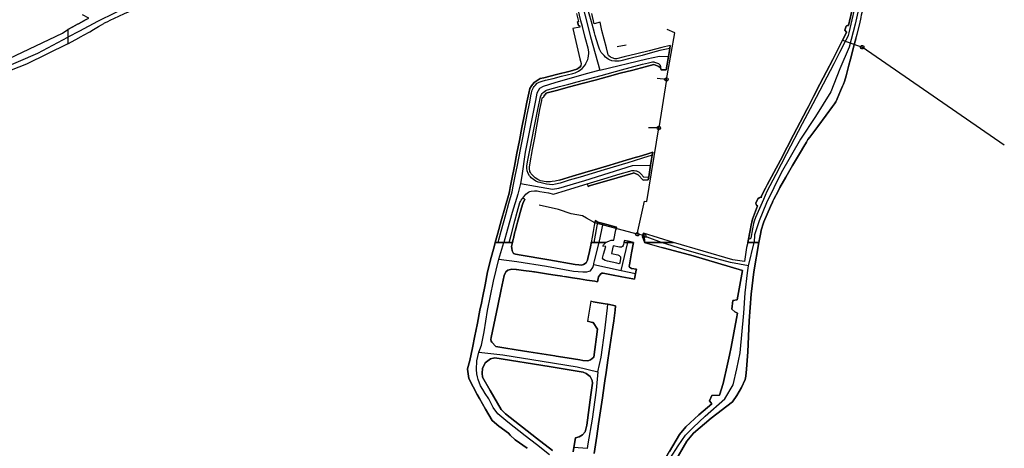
# Model space of a CAD drawing. Extents: x 166506 to 171543, y 332500 to 338212.
# Tile 38 of 139: x 167167 to 167851, y 335057 to 335355. Entities that reach past the tile are written whole.
import ezdxf

# ---------------------------------------------------------------- set-up
doc = ezdxf.new("R2010")
doc.units = 0
doc.header["$MEASUREMENT"] = 0
doc.layers.get('0').update_dxf_attribs({"color": 1, "linetype": 'CONTINUOUS'})
for name, color, linetype in [('IRISH_OS_1000S_FEATURE', 252, 'CONTINUOUS'), ('UNDERGROUND_ROUTE', 1, 'CONTINUOUS'), ('UUB', 1, 'CONTINUOUS')]:
    doc.layers.add(name, color=color, linetype=linetype)

# ---------------------------------------------------------------- blocks, each defined once
blk = doc.blocks.new('UUB_LOCATION_AC_T02')
at = {"color": 0, "linetype": 'ByBlock'}
blk.add_lwpolyline([(18862, 2286, -1), (-18862, -2286, -1), (18862, 2286)], format="xyb", close=True, dxfattribs=at)

msp = doc.modelspace()

# ---------------------------------------------------------------- linework, layer by layer
at = {"layer": 'IRISH_OS_1000S_FEATURE', "color": 9}
for points in [[(167545.258, 335417.7), (167551.942, 335387.739), (167563.32, 335342.806), (167569.683, 335319.682)], [(167742.475, 335419.444), (167746.785, 335413.78), (167752.159, 335403.616), (167754.1, 335395.047), (167753.979, 335385.867), (167751.027, 335369.84), (167747.144, 335351.617), (167742.833, 335335.796), (167736.504, 335320.624), (167730.073, 335304.813), (167719.554, 335287.54), (167709.163, 335271.727), (167695.779, 335248.506), (167685.523, 335227.532), (167680.387, 335215.095), (167677.242, 335205.329), (167676.941, 335200)], [(167277.478, 335376.113), (167273.139, 335375.437), (167260.183, 335371.915), (167247.942, 335367.17), (167232.867, 335359.678), (167220.699, 335353.493), (167208.252, 335346.929)], [(167227.84, 335353.66), (167229.484, 335354.493), (167235.597, 335357.365), (167239.445, 335359.128), (167244.956, 335361.503), (167257.441, 335366.947), (167259.886, 335368.056), (167264.432, 335369.376), (167268.037, 335370.479), (167272.182, 335371.621), (167274.345, 335372.171), (167275.986, 335372.444), (167283.191, 335373.551), (167290.852, 335373.677), (167294.532, 335373.76), (167304.454, 335374.015)], [(167747.599, 335341.635), (167748.494, 335344.811), (167750.327, 335351.983), (167751.205, 335356.279), (167751.534, 335358.158), (167752.429, 335361.474), (167752.674, 335362.593), (167753.347, 335365.55), (167753.718, 335367.928), (167754.787, 335374.323)], [(167498.955, 335200), (167499.602, 335201.89), (167501.169, 335207.903), (167502.776, 335213.756), (167504.462, 335219.589), (167506.578, 335227.399), (167508.386, 335233.591), (167508.733, 335235.25), (167509.551, 335239.186), (167510.923, 335246.22), (167512.437, 335253.774), (167514.505, 335264.565), (167516.142, 335272.677), (167517.741, 335281.289), (167519.296, 335289.084), (167520.955, 335297.596), (167521.814, 335301.833), (167522.184, 335304.031), (167522.692, 335305.849), (167523.601, 335307.825), (167524.124, 335308.442), (167524.767, 335309.139), (167526.134, 335310.653), (167527.597, 335311.467), (167529.621, 335312.238), (167532.044, 335312.847), (167537.289, 335314.063), (167542.956, 335315.518), (167550.905, 335317.502), (167552.527, 335317.934), (167553.549, 335318.29), (167554.832, 335318.984), (167556.437, 335320.157), (167557.361, 335320.993), (167559.07, 335322.865), (167559.633, 335323.663), (167559.997, 335324.381), (167560.885, 335326.177), (167561.269, 335327.155), (167561.493, 335327.994), (167561.821, 335329.833), (167561.948, 335331.352), (167561.992, 335332.172), (167561.8, 335333.953), (167561.545, 335335.114), (167559.598, 335342.463), (167557.672, 335350.032), (167556.571, 335354.137), (167552.486, 335370.936)], [(167553.473, 335359.131), (167554.768, 335353.605), (167554.199, 335353.406), (167554.81, 335350.821), (167555.516, 335350.782), (167555.791, 335349.741), (167551.006, 335348.642), (167555.891, 335327.68), (167556.696, 335324.336), (167556.589, 335322.756), (167556.126, 335322.078), (167555.223, 335321.402), (167553.758, 335320.389), (167548.992, 335319.07), (167539.641, 335316.673), (167530.772, 335314.533), (167528.289, 335313.924), (167526.203, 335312.593), (167524.036, 335311.223), (167522.285, 335308.831), (167521.138, 335307.136), (167520.283, 335303.88), (167519.054, 335297.505), (167517.315, 335288.873), (167515.575, 335280.04), (167513.795, 335271.008), (167512.095, 335262.155), (167510.374, 335253.143), (167508.53, 335244.094), (167507.467, 335238.376), (167506.914, 335235.518), (167506.689, 335234.319), (167503.661, 335223.813), (167501.202, 335215.003), (167498.804, 335206.614), (167496.974, 335200), (167508.935, 335200), (167509.485, 335202.379), (167509.607, 335202.905), (167510.727, 335207.533), (167510.812, 335207.883), (167511.966, 335212.289), (167512.599, 335214.171), (167513.904, 335218.96), (167514.001, 335219.326), (167515.323, 335224.22), (167516.116, 335227.076), (167517.53, 335230.15), (167516.114, 335230.957), (167518.326, 335233.587), (167520.052, 335234.959), (167520.994, 335235.395), (167521.895, 335235.691), (167524.237, 335236.02), (167526.117, 335235.911), (167528.115, 335235.542), (167533.95, 335234.476), (167537.487, 335233.74), (167543.595, 335235.573), (167560.939, 335240.755), (167561.511, 335238.992), (167562.353, 335239.348), (167571.305, 335242.008), (167581.859, 335245.02), (167592.934, 335248.31), (167593.355, 335248.508), (167596.429, 335247.115), (167599.712, 335243.4), (167603.293, 335243.663), (167603.643, 335245.662), (167604.955, 335253.732), (167606.09, 335260.711), (167606.42, 335262.77), (167602.434, 335261.528), (167597.087, 335259.912), (167594.223, 335259.045), (167585.751, 335256.463), (167576.618, 335253.744), (167568.147, 335251.282), (167559.295, 335248.662), (167550.703, 335246.061), (167541.611, 335243.422), (167538.768, 335242.755), (167536.686, 335242.364), (167535.325, 335242.17), (167534.525, 335242.174), (167532.426, 335242.303), (167528.508, 335242.921), (167528.009, 335243.043), (167526.532, 335243.81), (167524.837, 335244.998), (167523.343, 335246.324), (167522.01, 335247.81), (167521.494, 335248.673), (167521.158, 335249.474), (167520.786, 335251.416), (167520.83, 335252.296), (167521.304, 335255.414), (167523.026, 335264.666), (167524.563, 335272.739), (167526.019, 335280.773), (167528.131, 335292.404), (167529.32, 335298.759), (167529.668, 335300.557), (167530.01, 335300.836), (167530.63, 335300.933), (167530.753, 335301.552), (167530.995, 335302.051), (167531.378, 335302.629), (167531.86, 335303.187), (167532.403, 335303.725), (167533.124, 335304.042), (167534.025, 335304.317), (167539.692, 335305.752), (167548.703, 335308.091), (167557.514, 335310.472), (167566.345, 335312.812), (167574.816, 335315.194), (167583.787, 335317.633), (167592.517, 335319.854), (167601.107, 335322.115), (167607.235, 335323.728), (167610.788, 335322.212), (167611.884, 335321.367), (167612.398, 335320.004), (167615.758, 335319.889), (167617.341, 335329.215), (167618.306, 335334.898), (167618.654, 335336.857), (167612.848, 335335.463), (167604.078, 335333.302), (167595.348, 335331.122), (167586.558, 335328.981), (167581.292, 335327.685), (167580.032, 335327.671), (167578.275, 335328.259), (167577.077, 335328.864), (167576.021, 335329.629), (167575.702, 335329.99), (167575.424, 335330.371), (167574.226, 335335.177), (167571.181, 335347.411), (167569.826, 335353.057), (167565.781, 335352.036), (167564.093, 335359.063)], [(167553.473, 335359.131), (167554.768, 335353.605), (167554.199, 335353.406)], [(167618.306, 335334.898), (167611.438, 335333.329), (167606.252, 335331.972), (167599.043, 335330.065), (167590.473, 335327.864), (167584.366, 335326.331), (167583.125, 335326.057), (167582.224, 335325.901), (167580.224, 335326.01), (167578.086, 335326.358), (167576.449, 335327.047), (167575.551, 335327.511), (167573.637, 335328.84), (167572.702, 335329.904), (167570.692, 335332.093), (167570.037, 335333.356), (167569.482, 335334.298), (167568.555, 335337.223), (167566.524, 335343.812), (167565.993, 335345.734), (167564.34, 335351.742), (167561.92, 335360.513)], [(167565.781, 335352.036), (167564.093, 335359.063)], [(167745.539, 335363.825), (167742.52, 335350.758), (167742.101, 335350.86), (167741.561, 335350.842), (167741.06, 335350.645), (167740.779, 335350.426), (167739.905, 335347.47), (167741.04, 335346.225), (167741.178, 335345.904), (167738.374, 335340.537), (167731.554, 335327.287), (167727.176, 335318.766), (167722.616, 335309.947), (167718.197, 335301.427), (167714.59, 335294.549), (167713.46, 335292.386), (167708.917, 335283.688), (167704.297, 335274.889), (167699.758, 335266.269), (167695.158, 335257.349), (167690.619, 335248.77), (167685.979, 335240.01), (167684.909, 335237.755), (167682.267, 335232.887), (167681.722, 335231.869), (167681.982, 335231.868), (167682.341, 335231.547), (167681.521, 335231.49), (167681.12, 335231.372), (167680.76, 335231.254), (167680.319, 335231.076), (167679.496, 335230.379), (167678.042, 335227.286), (167678.298, 335226.485), (167678.656, 335226.003), (167679.214, 335225.58), (167675.811, 335216.176), (167675.282, 335214.198), (167674.854, 335212.24), (167674.281, 335209.502), (167673.686, 335206.165), (167673.009, 335202.408), (167672.599, 335200), (167680, 335200), (167680, 335200), (167680.111, 335200), (167681.47, 335207.03), (167681.898, 335208.708), (167683.421, 335213.741), (167683.724, 335214.42), (167688.372, 335225.159), (167689.545, 335228.054), (167689.949, 335228.832), (167690.655, 335230.129), (167693.5, 335235.736), (167694.832, 335238.29), (167699.004, 335245.432), (167703.601, 335253.551), (167709.042, 335262.767), (167711.38, 335266.736), (167713.195, 335269.868), (167713.92, 335271.145), (167714.262, 335271.604), (167715.49, 335273.238), (167721.124, 335280.713), (167726.919, 335288.487), (167731.446, 335294.547), (167732.815, 335296.46), (167733.581, 335297.657), (167734.085, 335298.615), (167734.651, 335299.932), (167736.976, 335305.442), (167738.31, 335308.616), (167738.977, 335310.133), (167739.605, 335311.91), (167740.743, 335315.905), (167742.776, 335323.216), (167743.855, 335327.331), (167746.744, 335338.239), (167747.599, 335341.635), (167748.494, 335344.811), (167750.327, 335351.983), (167751.205, 335356.279)], [(167746.51, 335361.78), (167744.798, 335354.648), (167742.617, 335345.677), (167742.209, 335343.819), (167741.522, 335342.322), (167740.614, 335340.506), (167736.275, 335331.986), (167732.18, 335324.184), (167724.916, 335310.076), (167717.734, 335296.388), (167710.372, 335282.601), (167699.357, 335261.611), (167691.912, 335247.344), (167685.839, 335235.491), (167683.374, 335229.962), (167677.857, 335217.366), (167676.946, 335214.93), (167676.519, 335213.372), (167675.681, 335209.476), (167674.512, 335203.081), (167674.07, 335202.543), (167673.009, 335202.408)], [(167741.04, 335346.225), (167739.905, 335347.47), (167740.779, 335350.426), (167741.06, 335350.645), (167741.561, 335350.842), (167742.101, 335350.86), (167742.52, 335350.758), (167745.539, 335363.825)], [(167212.925, 335354.908), (167207.412, 335351.973), (167206.863, 335351.665), (167203.562, 335349.81), (167200, 335347.945), (167200, 335342.577), (167200, 335337.965), (167205.662, 335340.98), (167209.379, 335343.086), (167211.056, 335344.036), (167215.487, 335346.496), (167217.934, 335347.965), (167221.323, 335350.01), (167223.429, 335351.26), (167224.994, 335352.233), (167225.655, 335352.57), (167227.359, 335353.443), (167227.84, 335353.66), (167229.484, 335354.493), (167235.597, 335357.365)], [(167206.863, 335351.665), (167207.412, 335351.973), (167212.925, 335354.908), (167214.77, 335355.859), (167210.256, 335358.128)], [(167209.379, 335343.086), (167211.056, 335344.036), (167215.487, 335346.496), (167217.934, 335347.965), (167221.323, 335350.01), (167223.429, 335351.26), (167224.994, 335352.233), (167225.655, 335352.57), (167227.359, 335353.443), (167227.84, 335353.66)], [(167554.81, 335350.821), (167554.199, 335353.406)], [(167569.826, 335353.057), (167565.781, 335352.036)], [(167575.702, 335329.99), (167575.424, 335330.371), (167574.226, 335335.177), (167571.181, 335347.411), (167569.826, 335353.057)], [(166932.675, 335284.669), (166948.9, 335284.022), (166976.535, 335284.028), (166992.309, 335284.777), (167010.745, 335286.002), (167046.648, 335290.953), (167056.631, 335293.246), (167079.288, 335299.938), (167110.562, 335309.992), (167159.313, 335327.769), (167196.497, 335345.356), (167200, 335347.945)], [(167200, 335347.945), (167203.562, 335349.81), (167206.863, 335351.665)], [(167208.252, 335346.929), (167200, 335342.577)], [(167555.791, 335349.741), (167551.006, 335348.642)], [(167551.006, 335348.642), (167555.891, 335327.68), (167556.696, 335324.336), (167556.589, 335322.756)], [(167554.81, 335350.821), (167555.516, 335350.782), (167555.791, 335349.741)], [(167738.374, 335340.537), (167741.178, 335345.904), (167741.04, 335346.225)], [(166942.845, 335278.385), (166970.094, 335278.809), (166978.812, 335279.583), (166999.419, 335280.492), (167014.757, 335281.921), (167033.572, 335284.25), (167051.414, 335287.399), (167064.544, 335290.984), (167110.987, 335304.89), (167153.963, 335320.778), (167179.193, 335331.66), (167200, 335342.577)], [(167200, 335337.965), (167205.662, 335340.98), (167209.379, 335343.086)], [(167747.599, 335341.635), (167746.744, 335338.239), (167743.855, 335327.331), (167742.776, 335323.216), (167740.743, 335315.905), (167739.605, 335311.91), (167738.977, 335310.133), (167738.31, 335308.616), (167736.976, 335305.442), (167734.651, 335299.932), (167734.085, 335298.615), (167733.581, 335297.657), (167732.815, 335296.46), (167731.446, 335294.547), (167726.919, 335288.487), (167721.124, 335280.713), (167715.49, 335273.238), (167714.262, 335271.604), (167713.92, 335271.145), (167713.195, 335269.868), (167711.38, 335266.736), (167709.042, 335262.767), (167703.601, 335253.551), (167699.004, 335245.432), (167694.832, 335238.29), (167693.5, 335235.736), (167690.655, 335230.129), (167689.949, 335228.832), (167689.545, 335228.054), (167688.372, 335225.159), (167683.724, 335214.42), (167683.421, 335213.741), (167681.898, 335208.708), (167681.47, 335207.03), (167680.111, 335200)], [(167731.554, 335327.287), (167738.374, 335340.537)], [(167200, 335337.964), (167171.476, 335323.85), (167138.056, 335310.855), (167101.889, 335298.422), (167069.808, 335288.486), (167050.887, 335283.06), (167042.328, 335281.43), (167001.764, 335276.976), (166983.797, 335275.284), (166977.294, 335273.107)], [(167604.078, 335333.302), (167595.348, 335331.122)], [(167612.848, 335335.463), (167604.078, 335333.302)], [(167618.654, 335336.857), (167612.848, 335335.463)], [(167618.306, 335334.898), (167617.341, 335329.215)], [(167618.654, 335336.857), (167618.306, 335334.898)], [(167606.09, 335260.711), (167599.321, 335258.562), (167593.592, 335256.788), (167589.126, 335255.488), (167572.664, 335250.502), (167556.141, 335245.516), (167548.43, 335243.251), (167542.062, 335241.38), (167538.898, 335240.654), (167536.796, 335240.203), (167534.717, 335240.293), (167532.538, 335240.623), (167527.923, 335241.663), (167526.783, 335241.889), (167525.167, 335242.596), (167523.612, 335243.823), (167521.997, 335244.95), (167521.46, 335245.673), (167520.904, 335246.435), (167519.951, 335248.1), (167519.219, 335249.763), (167518.968, 335251.744), (167519.031, 335252.544), (167518.974, 335253.163), (167519.487, 335255.982), (167521.35, 335265.434), (167524.134, 335279.702), (167526.571, 335292.391), (167528.001, 335298.985), (167528.411, 335301.203), (167529.158, 335302.8), (167529.642, 335303.497), (167530.405, 335304.333), (167532.171, 335305.606), (167532.732, 335305.863), (167533.373, 335306.061), (167541.664, 335308.423), (167543.446, 335308.935), (167548.272, 335310.133), (167553.92, 335311.668), (167570.68, 335316.153), (167584.817, 335319.989), (167599.416, 335323.923), (167603.4, 335324.865), (167605.362, 335325.316), (167606.363, 335325.57), (167607.163, 335325.526), (167607.763, 335325.426), (167610.458, 335324.373), (167611.573, 335323.308), (167611.747, 335322.027), (167611.884, 335321.367)], [(167569.683, 335319.682), (167602.433, 335327.69), (167611.201, 335329.53), (167617.341, 335329.215)], [(167586.558, 335328.981), (167581.292, 335327.685), (167580.032, 335327.671), (167578.275, 335328.259), (167577.077, 335328.864), (167576.021, 335329.629), (167575.702, 335329.99)], [(167595.348, 335331.122), (167586.558, 335328.981)], [(167617.341, 335329.215), (167615.758, 335319.889)], [(167727.176, 335318.766), (167731.554, 335327.287)], [(167569.683, 335319.682), (167558.522, 335316.767), (167538.395, 335310.938), (167530.364, 335308.534), (167527.678, 335307.126), (167525.943, 335303.854), (167525.099, 335298.618), (167517.857, 335262.709), (167515.423, 335246.32), (167514.678, 335241.063)], [(167539.641, 335316.673), (167548.992, 335319.07)], [(167548.992, 335319.07), (167553.758, 335320.389), (167555.223, 335321.402), (167556.126, 335322.078), (167556.589, 335322.756)], [(167592.517, 335319.854), (167583.787, 335317.633)], [(167601.107, 335322.115), (167592.517, 335319.854)], [(167611.884, 335321.367), (167610.788, 335322.212), (167607.235, 335323.728), (167601.107, 335322.115)], [(167615.758, 335319.889), (167612.398, 335320.004), (167611.884, 335321.367)], [(167722.616, 335309.947), (167727.176, 335318.766)], [(167522.285, 335308.831), (167524.036, 335311.223), (167526.203, 335312.593)], [(167526.203, 335312.593), (167528.289, 335313.924), (167530.772, 335314.533)], [(167530.772, 335314.533), (167539.641, 335316.673)], [(167566.345, 335312.812), (167557.514, 335310.472)], [(167574.816, 335315.194), (167566.345, 335312.812)], [(167583.787, 335317.633), (167574.816, 335315.194)], [(167520.283, 335303.88), (167521.138, 335307.136), (167522.285, 335308.831)], [(167539.692, 335305.752), (167534.025, 335304.317), (167533.124, 335304.042), (167532.403, 335303.725), (167531.86, 335303.187), (167531.378, 335302.629), (167530.995, 335302.051), (167530.753, 335301.552), (167530.63, 335300.933)], [(167548.703, 335308.091), (167539.692, 335305.752)], [(167557.514, 335310.472), (167548.703, 335308.091)], [(167718.197, 335301.427), (167722.616, 335309.947)], [(167517.315, 335288.873), (167519.054, 335297.505)], [(167519.054, 335297.505), (167520.283, 335303.88)], [(167541.611, 335243.422), (167538.768, 335242.755), (167536.686, 335242.364), (167535.325, 335242.17), (167534.525, 335242.174), (167532.426, 335242.303), (167528.508, 335242.921), (167528.009, 335243.043), (167526.532, 335243.81), (167524.837, 335244.998), (167523.343, 335246.324), (167522.01, 335247.81), (167521.494, 335248.673), (167521.158, 335249.474), (167520.786, 335251.416), (167520.83, 335252.296), (167521.304, 335255.414), (167523.026, 335264.666), (167524.563, 335272.739), (167526.019, 335280.773), (167528.131, 335292.404), (167529.32, 335298.759), (167529.668, 335300.557), (167530.01, 335300.836), (167530.63, 335300.933)], [(167713.46, 335292.386), (167714.59, 335294.549), (167718.197, 335301.427)], [(167708.917, 335283.688), (167713.46, 335292.386)], [(167515.575, 335280.04), (167517.315, 335288.873)], [(167513.795, 335271.008), (167515.575, 335280.04)], [(167704.297, 335274.889), (167708.917, 335283.688)], [(167512.095, 335262.155), (167513.795, 335271.008)], [(167699.758, 335266.269), (167704.297, 335274.889)], [(167695.158, 335257.349), (167699.758, 335266.269)], [(167510.374, 335253.143), (167512.095, 335262.155)], [(167576.618, 335253.744), (167585.751, 335256.463)], [(167585.751, 335256.463), (167594.223, 335259.045)], [(167594.223, 335259.045), (167597.087, 335259.912), (167602.434, 335261.528)], [(167602.434, 335261.528), (167606.42, 335262.77)], [(167606.09, 335260.711), (167604.955, 335253.732)], [(167606.42, 335262.77), (167606.09, 335260.711)], [(167690.619, 335248.77), (167695.158, 335257.349)], [(167508.53, 335244.094), (167510.374, 335253.143)], [(167514.678, 335241.063), (167525.111, 335239.085), (167536.871, 335237.015), (167541.286, 335237.823), (167559.29, 335243.202), (167576.254, 335248.466), (167592.458, 335253.573), (167604.955, 335253.732)], [(167559.295, 335248.662), (167568.147, 335251.282)], [(167560.939, 335240.755), (167572.536, 335244.382), (167583.871, 335247.751), (167590.64, 335249.661), (167591.862, 335250.035), (167593.462, 335250.088), (167594.722, 335249.922), (167595.241, 335249.74), (167596.539, 335249.254), (167597.097, 335248.892), (167598.071, 335247.667), (167600.181, 335245.378), (167603.643, 335245.662)], [(167568.147, 335251.282), (167576.618, 335253.744)], [(167604.955, 335253.732), (167603.643, 335245.662)], [(167506.689, 335234.319), (167506.914, 335235.518), (167507.467, 335238.376), (167508.53, 335244.094)], [(167541.611, 335243.422), (167550.703, 335246.061)], [(167550.703, 335246.061), (167559.295, 335248.662)], [(167581.859, 335245.02), (167571.305, 335242.008)], [(167592.934, 335248.31), (167581.859, 335245.02)], [(167603.293, 335243.663), (167599.712, 335243.4), (167596.429, 335247.115), (167593.355, 335248.508), (167592.934, 335248.31)], [(167603.643, 335245.662), (167603.293, 335243.663)], [(167685.979, 335240.01), (167690.619, 335248.77)], [(167514.678, 335241.063), (167512.685, 335233.532), (167508.748, 335220.869), (167505.656, 335209.223), (167502.946, 335200)], [(167516.114, 335230.957), (167518.326, 335233.587), (167520.052, 335234.959), (167520.994, 335235.395), (167521.895, 335235.691), (167524.237, 335236.02), (167526.117, 335235.911), (167528.115, 335235.542), (167533.95, 335234.476), (167537.487, 335233.74), (167543.595, 335235.573), (167560.939, 335240.755)], [(167560.939, 335240.755), (167561.511, 335238.992), (167562.353, 335239.348)], [(167571.305, 335242.008), (167562.353, 335239.348)], [(167681.722, 335231.869), (167682.267, 335232.887), (167684.909, 335237.755), (167685.979, 335240.01)], [(167503.661, 335223.813), (167506.689, 335234.319)], [(167506.734, 335200), (167508.037, 335205.152), (167510.682, 335215.061), (167512.289, 335221.054), (167514.02, 335227.786), (167514.483, 335228.644), (167514.967, 335229.482), (167515.651, 335230.339), (167516.114, 335230.957)], [(167517.53, 335230.15), (167516.116, 335227.076), (167515.323, 335224.22)], [(167517.53, 335230.15), (167516.114, 335230.957)], [(167675.811, 335216.176), (167679.214, 335225.58), (167678.656, 335226.003), (167678.298, 335226.485), (167678.042, 335227.286), (167679.496, 335230.379), (167680.319, 335231.076), (167680.76, 335231.254), (167681.12, 335231.372), (167681.521, 335231.49)], [(167681.521, 335231.49), (167682.341, 335231.547), (167681.982, 335231.868), (167681.722, 335231.869)], [(167501.202, 335215.003), (167503.661, 335223.813)], [(167515.323, 335224.22), (167514.001, 335219.326), (167513.904, 335218.96)], [(167513.904, 335218.96), (167512.599, 335214.171)], [(167566.455, 335215.393), (167565.817, 335211.843)], [(167566.455, 335215.393), (167568.246, 335214.188)], [(167673.009, 335202.408), (167673.686, 335206.165), (167674.281, 335209.502), (167674.854, 335212.24), (167675.282, 335214.198), (167675.811, 335216.176)], [(167498.804, 335206.614), (167501.202, 335215.003)], [(167511.966, 335212.289), (167510.812, 335207.883), (167510.727, 335207.533)], [(167512.599, 335214.171), (167511.966, 335212.289)], [(167565.817, 335211.843), (167565.114, 335207.817)], [(167565.652, 335200), (167568.246, 335214.188)], [(167568.246, 335214.188), (167571.97, 335213.219)], [(167569.278, 335200), (167571.97, 335213.219)], [(167571.97, 335213.219), (167581.179, 335210.821)], [(167573.889, 335200), (167574.787, 335200.628), (167576.34, 335201.275), (167577.544, 335201.658), (167578.394, 335201.706), (167579.514, 335201.611), (167580.896, 335208.878)], [(167581.179, 335210.821), (167580.896, 335208.878)], [(167496.974, 335200), (167498.804, 335206.614)], [(167509.485, 335202.379), (167508.935, 335200)], [(167510.727, 335207.533), (167509.607, 335202.905), (167509.485, 335202.379)], [(167564.398, 335203.773), (167563.731, 335200)], [(167565.114, 335207.817), (167564.398, 335203.773)], [(167599.446, 335203.679), (167599.794, 335205.891)], [(167612.607, 335200), (167602.587, 335203.863), (167599.446, 335203.679)], [(167599.446, 335203.679), (167600.702, 335200)], [(167599.794, 335205.891), (167599.926, 335206.638)], [(167620.776, 335200), (167599.926, 335206.638)], [(167672.599, 335200), (167673.009, 335202.408)], [(167565.769, 335053.4), (167567.557, 335065.494), (167568.844, 335074.203), (167570.172, 335083.186), (167571.484, 335092.061), (167572.782, 335100.84), (167573.236, 335103.911), (167574.105, 335109.856), (167575.339, 335118.305), (167576.712, 335127.705), (167578.039, 335136.788), (167579.344, 335145.721), (167580.379, 335153.147), (167580.521, 335156.078), (167575.249, 335157.146), (167573.342, 335157.486), (167565.058, 335158.963), (167563.498, 335159.295), (167562.966, 335156.497), (167561.019, 335145.333), (167564.607, 335144.6), (167565.152, 335144.526), (167567.999, 335139.971), (167565.567, 335120.383), (167563.278, 335118.534), (167561.286, 335117.769), (167557.974, 335118.132), (167555.894, 335118.465), (167547.002, 335119.888), (167539.26, 335121.127), (167538.324, 335121.276), (167529.343, 335122.707), (167520.373, 335124.137), (167511.503, 335125.55), (167503.037, 335126.925), (167497.452, 335127.832), (167494.659, 335130.836), (167494.203, 335131.635), (167494.064, 335132.759), (167494.168, 335134.116), (167498.759, 335156.052), (167501.144, 335167.449), (167503.249, 335177.167), (167504.35, 335179.686), (167505.809, 335180.885), (167508.478, 335181.57), (167511.632, 335181.362), (167511.881, 335181.328), (167516.584, 335180.676), (167522.574, 335179.846), (167523.82, 335179.674), (167524.266, 335179.612), (167528.493, 335178.958), (167534.041, 335178.1), (167538.601, 335177.395), (167543.723, 335176.603), (167545.231, 335176.37), (167550.736, 335175.518), (167555.65, 335174.758), (167560.621, 335173.989), (167566.112, 335173.14), (167568.089, 335172.834), (167568.832, 335176.233), (167569.459, 335177.105), (167570.176, 335178.075), (167571.107, 335178.672), (167572.098, 335178.767), (167577.807, 335177.659), (167584.937, 335176.275), (167592.519, 335174.803), (167593.697, 335174.574), (167594.005, 335176.043), (167594.521, 335178.509), (167594.989, 335180.741), (167595.138, 335181.455), (167591.635, 335182.03), (167590.958, 335182.428), (167590.413, 335182.984), (167590.103, 335183.733), (167590.21, 335184.51), (167591.785, 335192.87), (167593.127, 335200), (167592.136, 335200), (167589.126, 335200), (167586.467, 335200), (167586.24, 335198.786), (167585.835, 335197.935), (167585.424, 335197.327), (167584.774, 335196.901), (167584.115, 335196.748), (167583.385, 335196.837), (167578.875, 335197.695), (167577.79, 335192.325), (167582.132, 335191.436), (167583.175, 335191.046), (167583.576, 335190.608), (167583.952, 335190.098), (167584.11, 335189.556), (167584.093, 335188.924), (167583.507, 335185.94), (167583.244, 335185.191), (167581.554, 335185.743), (167575.05, 335187.078), (167573.443, 335187.519), (167572.24, 335188.144), (167571.654, 335189.291), (167572.287, 335192.072), (167573.843, 335197.394), (167571.686, 335197.62), (167572.32, 335198.553), (167573.35, 335199.625), (167573.887, 335200), (167573.645, 335200), (167573.433, 335200), (167571.437, 335200), (167569.112, 335200), (167568.951, 335199.999), (167567.279, 335200), (167563.731, 335200), (167563.65, 335199.597), (167563.383, 335198.264), (167562.511, 335193.911), (167561.886, 335190.794), (167561.682, 335190.071), (167561.051, 335187.828), (167560.277, 335185.908), (167558.362, 335184.882), (167556.946, 335184.433), (167555.002, 335184.566), (167552.534, 335184.89), (167534.193, 335187.99), (167532.969, 335188.197), (167515.047, 335191.227), (167511.011, 335191.89), (167509.668, 335192.353), (167508.851, 335194.249), (167508.637, 335196.025), (167508.424, 335197.366), (167508.935, 335200), (167496.974, 335200), (167496.974, 335200), (167496.178, 335196.961), (167493.858, 335188.099), (167491.859, 335180.463), (167491.685, 335179.582), (167489.936, 335170.726), (167488.148, 335161.673), (167487.411, 335157.944), (167486.44, 335153.063), (167484.662, 335144.124), (167483.555, 335138.556), (167482.863, 335135.169), (167481.154, 335126.798), (167479.394, 335118.202), (167477.815, 335112.337), (167477.858, 335111.999), (167478.732, 335105.678), (167481.704, 335099.825), (167484.463, 335094.391), (167486.191, 335091.749), (167490.364, 335084.275), (167495, 335076.394), (167499.513, 335072.387), (167506.205, 335067.593), (167507.5, 335066.139), (167510.86, 335063.022), (167519.108, 335057.106)], [(167493.858, 335188.099), (167496.178, 335196.961)], [(167496.178, 335196.961), (167496.974, 335200)], [(167499.484, 335188.603), (167502.946, 335200)], [(167508.935, 335200), (167508.424, 335197.366), (167508.637, 335196.025), (167508.851, 335194.249), (167509.668, 335192.353), (167511.011, 335191.89), (167515.047, 335191.227), (167532.969, 335188.197)], [(167562.511, 335193.911), (167563.383, 335198.264)], [(167563.383, 335198.264), (167563.65, 335199.597)], [(167563.65, 335199.597), (167563.731, 335200)], [(167565.421, 335184.788), (167565.608, 335185.403), (167566.061, 335187.442), (167569.277, 335200)], [(167581.554, 335185.743), (167575.05, 335187.078), (167573.443, 335187.519), (167572.24, 335188.144), (167571.654, 335189.291), (167572.287, 335192.072), (167573.843, 335197.394)], [(167571.686, 335197.62), (167572.32, 335198.553), (167573.35, 335199.625), (167573.887, 335200)], [(167573.843, 335197.394), (167571.686, 335197.62)], [(167586.467, 335200), (167586.24, 335198.786), (167585.835, 335197.935), (167585.424, 335197.327), (167584.774, 335196.901), (167584.115, 335196.748), (167583.385, 335196.837), (167578.875, 335197.695), (167577.79, 335192.325), (167582.132, 335191.436), (167583.175, 335191.046), (167583.576, 335190.608), (167583.952, 335190.098), (167584.11, 335189.556), (167584.093, 335188.924), (167583.507, 335185.94), (167583.244, 335185.191)], [(167584.494, 335180.672), (167589.126, 335200)], [(167589.345, 335200.879), (167586.728, 335201.392), (167586.467, 335200)], [(167589.126, 335200), (167589.345, 335200.879)], [(167592.189, 335200.322), (167589.345, 335200.879)], [(167593.127, 335200), (167591.785, 335192.87)], [(167592.136, 335200), (167592.189, 335200.322)], [(167592.189, 335200.322), (167593.125, 335200)], [(167680.111, 335200), (167676.701, 335179.767), (167674.75, 335164.175), (167673.358, 335145.653), (167672.455, 335124.031), (167671.628, 335112.005), (167671.023, 335107.215), (167670.577, 335104.837), (167668.044, 335099.281), (167664.866, 335093.857), (167661.763, 335089.408), (167646.977, 335077.983), (167634.815, 335067.519), (167630.177, 335062.164), (167621.652, 335047.367), (167612.406, 335029.528), (167605.137, 335009.67), (167598.849, 334994.001), (167598.754, 334993.749)], [(167600.702, 335200), (167612.738, 335196.636)], [(167621.652, 335047.367), (167630.177, 335062.164), (167634.815, 335067.519), (167646.977, 335077.983), (167661.763, 335089.408), (167664.866, 335093.857), (167668.044, 335099.281), (167670.577, 335104.837), (167671.023, 335107.215), (167671.628, 335112.005), (167672.455, 335124.031), (167673.358, 335145.653), (167674.75, 335164.175), (167676.701, 335179.767), (167680.111, 335200), (167672.599, 335200), (167671.644, 335196.534), (167670.252, 335186.77), (167662.132, 335187.928), (167620.777, 335200), (167612.608, 335200), (167602.062, 335200), (167600.702, 335200), (167612.738, 335196.636), (167614.68, 335196.183), (167634.456, 335190.79), (167668.931, 335180.572), (167665.198, 335160.304), (167662.173, 335159.71), (167661.456, 335153.775), (167663.446, 335151.903), (167665.444, 335151.01), (167664.707, 335147.187), (167661.057, 335127.26), (167659.748, 335121.703), (167658.282, 335115.477), (167655.359, 335102.039), (167652.858, 335093.997), (167647.531, 335093.883), (167645.895, 335089.983), (167647.441, 335087.948), (167638.574, 335080.314), (167629.46, 335071.929), (167625.077, 335066.823), (167618.009, 335055.004)], [(167673.081, 335183.81), (167660.393, 335186.131), (167644.955, 335190.387), (167627.962, 335195.145), (167612.608, 335200)], [(167663.446, 335151.903), (167661.456, 335153.775), (167662.173, 335159.71), (167665.198, 335160.304), (167668.931, 335180.572), (167634.456, 335190.79), (167614.68, 335196.183), (167612.738, 335196.636)], [(167662.132, 335187.928), (167620.777, 335200)], [(167671.644, 335196.534), (167670.252, 335186.77), (167662.132, 335187.928)], [(167672.599, 335200), (167671.644, 335196.534)], [(167673.081, 335183.81), (167676.941, 335200)], [(167485.554, 335123.846), (167487.486, 335128.844), (167489.32, 335137.958), (167491.628, 335152.939), (167495.844, 335173.274), (167499.484, 335188.603)], [(167491.685, 335179.582), (167491.859, 335180.463), (167493.858, 335188.099)], [(167499.484, 335188.603), (167512.091, 335186.875), (167532.596, 335183.703), (167551.334, 335180.191), (167557.791, 335179.625), (167559.038, 335179.625), (167560.624, 335179.625), (167562.323, 335180.078), (167563.116, 335180.418), (167564.815, 335182.797), (167565.421, 335184.788)], [(167532.969, 335188.197), (167534.193, 335187.99)], [(167534.193, 335187.99), (167552.534, 335184.89), (167555.002, 335184.566), (167556.946, 335184.433), (167558.362, 335184.882), (167560.277, 335185.908), (167561.051, 335187.828), (167561.682, 335190.071)], [(167561.682, 335190.071), (167561.886, 335190.794), (167562.511, 335193.911)], [(167591.785, 335192.87), (167590.21, 335184.51), (167590.103, 335183.733), (167590.413, 335182.984), (167590.958, 335182.428), (167591.635, 335182.03), (167595.138, 335181.455)], [(167511.881, 335181.328), (167511.632, 335181.362), (167508.478, 335181.57), (167505.809, 335180.885), (167504.35, 335179.686), (167503.249, 335177.167), (167501.144, 335167.449), (167498.759, 335156.052)], [(167516.584, 335180.676), (167511.881, 335181.328)], [(167565.421, 335184.788), (167584.494, 335180.672)], [(167583.244, 335185.191), (167581.554, 335185.743)], [(167595.138, 335181.455), (167594.989, 335180.741)], [(167602.924, 335017.387), (167604.895, 335022.556), (167607.344, 335028.155), (167612.824, 335039.208), (167618.799, 335050.609), (167624.04, 335058.762), (167629.234, 335066.347), (167634.547, 335071.64), (167642.866, 335079.384), (167656.648, 335091.454), (167662.278, 335101.278), (167664.935, 335112.294), (167667.293, 335123.404), (167669.633, 335150.872), (167670.701, 335165.095), (167672.351, 335179.039), (167673.081, 335183.81)], [(167489.936, 335170.726), (167491.685, 335179.582)], [(167522.574, 335179.846), (167516.584, 335180.676)], [(167523.82, 335179.674), (167522.574, 335179.846)], [(167528.493, 335178.958), (167524.266, 335179.612), (167523.82, 335179.674)], [(167534.041, 335178.1), (167528.493, 335178.958)], [(167538.601, 335177.395), (167534.041, 335178.1)], [(167543.723, 335176.603), (167538.601, 335177.395)], [(167543.723, 335176.603), (167545.231, 335176.37)], [(167550.736, 335175.518), (167545.231, 335176.37)], [(167555.65, 335174.758), (167550.736, 335175.518)], [(167560.621, 335173.989), (167555.65, 335174.758)], [(167577.807, 335177.659), (167572.098, 335178.767), (167571.107, 335178.672), (167570.176, 335178.075), (167569.459, 335177.105), (167568.832, 335176.233), (167568.089, 335172.834)], [(167584.937, 335176.275), (167577.807, 335177.659)], [(167584.494, 335180.672), (167594.521, 335178.509)], [(167592.519, 335174.803), (167584.937, 335176.275)], [(167594.005, 335176.043), (167593.697, 335174.574), (167592.519, 335174.803)], [(167594.521, 335178.509), (167594.005, 335176.043)], [(167594.989, 335180.741), (167594.521, 335178.509)], [(167488.148, 335161.673), (167489.936, 335170.726)], [(167566.112, 335173.14), (167560.621, 335173.989)], [(167568.089, 335172.834), (167566.112, 335173.14)], [(167486.44, 335153.063), (167487.411, 335157.944), (167488.148, 335161.673)], [(167498.759, 335156.052), (167494.168, 335134.116), (167494.064, 335132.759), (167494.203, 335131.635), (167494.659, 335130.836), (167497.452, 335127.832), (167503.037, 335126.925)], [(167562.966, 335156.497), (167561.019, 335145.333)], [(167563.498, 335159.295), (167562.966, 335156.497)], [(167565.058, 335158.963), (167563.498, 335159.295)], [(167565.058, 335158.963), (167573.342, 335157.486)], [(167568.263, 335110.136), (167570.554, 335120.512), (167573.249, 335138.839), (167574.988, 335154.757)], [(167573.342, 335157.486), (167575.249, 335157.146)], [(167574.988, 335154.757), (167575.249, 335157.146)], [(167575.249, 335157.146), (167580.521, 335156.078)], [(167580.521, 335156.078), (167580.379, 335153.147), (167579.344, 335145.721)], [(167484.662, 335144.124), (167486.44, 335153.063)], [(167659.748, 335121.703), (167661.057, 335127.26), (167664.707, 335147.187), (167665.444, 335151.01)], [(167665.444, 335151.01), (167663.446, 335151.903)], [(167482.863, 335135.169), (167483.555, 335138.556), (167484.662, 335144.124)], [(167555.894, 335118.465), (167557.974, 335118.132), (167561.286, 335117.769), (167563.278, 335118.534), (167565.567, 335120.383), (167567.999, 335139.971), (167565.152, 335144.526), (167564.607, 335144.6), (167561.019, 335145.333)], [(167579.344, 335145.721), (167578.039, 335136.788)], [(167481.154, 335126.798), (167482.863, 335135.169)], [(167578.039, 335136.788), (167576.712, 335127.705)], [(167479.394, 335118.202), (167481.154, 335126.798)], [(167503.037, 335126.925), (167511.503, 335125.55)], [(167576.712, 335127.705), (167575.339, 335118.305)], [(167534.657, 335052.621), (167525.597, 335059.658), (167517.733, 335065.734), (167505.833, 335075.285), (167498.746, 335081.141), (167495.484, 335085.398), (167492.632, 335091.498), (167490.025, 335095.074), (167488.393, 335098.027), (167486.899, 335100.579), (167485.242, 335104.811), (167484.718, 335106.804), (167484.186, 335108.862), (167483.908, 335111.845), (167484.205, 335117.766), (167485.554, 335123.846)], [(167485.554, 335123.846), (167502.368, 335122.129), (167529.723, 335117.548), (167553.979, 335113.775), (167568.263, 335110.136)], [(167551.6, 335057.675), (167552.74, 335064.474), (167555.398, 335065.066), (167557.692, 335066.399), (167559.512, 335068.477), (167560.645, 335073.177), (167563.556, 335094.319), (167564.643, 335102.268), (167564.305, 335104.165), (167563.028, 335106.903), (167560.308, 335109.13), (167558.15, 335110.03), (167534.419, 335113.841), (167496.723, 335120.021), (167493.664, 335119.177), (167490.001, 335116.533), (167488.119, 335112.549), (167487.86, 335109.272), (167488.268, 335106.519), (167493.467, 335097.373), (167501.043, 335084.079), (167504.107, 335080.98), (167525.777, 335064.162), (167536.792, 335055.517)], [(167536.792, 335055.517), (167525.777, 335064.162), (167504.107, 335080.98), (167501.043, 335084.079), (167493.467, 335097.373), (167488.268, 335106.519), (167487.86, 335109.272), (167488.119, 335112.549), (167490.001, 335116.533), (167493.664, 335119.177), (167496.723, 335120.021), (167534.419, 335113.841), (167558.15, 335110.03), (167560.308, 335109.13), (167563.028, 335106.903), (167564.305, 335104.165), (167564.643, 335102.268), (167563.556, 335094.319), (167560.645, 335073.177), (167559.512, 335068.477), (167557.692, 335066.399), (167555.398, 335065.066), (167552.74, 335064.474), (167551.6, 335057.675), (167551.113, 335054.77)], [(167511.503, 335125.55), (167520.373, 335124.137)], [(167520.373, 335124.137), (167529.343, 335122.707)], [(167529.343, 335122.707), (167538.324, 335121.276)], [(167538.324, 335121.276), (167539.26, 335121.127), (167547.002, 335119.888)], [(167547.002, 335119.888), (167555.894, 335118.465)], [(167652.858, 335093.997), (167655.359, 335102.039), (167658.282, 335115.477), (167659.748, 335121.703)], [(167477.858, 335111.999), (167477.815, 335112.337), (167479.394, 335118.202)], [(167575.339, 335118.305), (167574.105, 335109.856)], [(167478.732, 335105.678), (167477.858, 335111.999)], [(167568.263, 335110.136), (167567.185, 335097.469), (167564.49, 335077.418), (167561.39, 335060.304), (167560.851, 335056.935), (167551.6, 335057.675)], [(167574.105, 335109.856), (167573.236, 335103.911), (167572.782, 335100.84)], [(167481.704, 335099.825), (167478.732, 335105.678)], [(167486.191, 335091.749), (167484.463, 335094.391), (167481.704, 335099.825)], [(167572.782, 335100.84), (167571.484, 335092.061)], [(167625.077, 335066.823), (167629.46, 335071.929), (167638.574, 335080.314), (167647.441, 335087.948), (167645.895, 335089.983), (167647.531, 335093.883), (167652.858, 335093.997)], [(167490.364, 335084.275), (167486.191, 335091.749)], [(167571.484, 335092.061), (167570.172, 335083.186)], [(167495, 335076.394), (167490.364, 335084.275)], [(167570.172, 335083.186), (167568.844, 335074.203)], [(167499.513, 335072.387), (167495, 335076.394)], [(167506.205, 335067.593), (167499.513, 335072.387)], [(167568.844, 335074.203), (167567.557, 335065.494)], [(167510.86, 335063.022), (167507.5, 335066.139), (167506.205, 335067.593)], [(167567.557, 335065.494), (167565.769, 335053.4)], [(167602.788, 335028.485), (167603.344, 335029.272), (167606.852, 335036.448), (167605.564, 335038.488), (167608.21, 335042.343), (167611.058, 335043.183), (167618.009, 335055.004), (167625.077, 335066.823)], [(167519.108, 335057.106), (167510.86, 335063.022)], [(167551.113, 335054.77), (167551.6, 335057.675)]]:
    msp.add_lwpolyline(points, dxfattribs=at)
for points in [[(167573.889, 335200), (167574.787, 335200.628), (167576.34, 335201.275), (167577.544, 335201.658), (167578.394, 335201.706), (167579.514, 335201.611), (167580.896, 335208.878), (167581.179, 335210.821), (167571.97, 335213.219), (167568.246, 335214.188), (167566.455, 335215.393), (167565.817, 335211.843), (167565.114, 335207.817), (167564.398, 335203.773), (167563.731, 335200), (167565.652, 335200), (167569.278, 335200), (167570.591, 335200), (167573.889, 335200)], [(167620.776, 335200), (167599.926, 335206.638), (167599.794, 335205.891), (167599.446, 335203.679), (167600.702, 335200), (167620.776, 335200)], [(167593.125, 335200), (167592.189, 335200.322), (167589.345, 335200.879), (167586.728, 335201.392), (167586.467, 335200), (167593.125, 335200)]]:
    msp.add_lwpolyline(points, close=True, dxfattribs=at)
at = {"layer": 'UNDERGROUND_ROUTE'}
for points in [[(167615.972, 335313.342), (167619.214, 335331.312), (167621.749, 335345.6), (167616.402, 335347.939)], [(167738.374, 335340.537), (167751.999, 335335.8)], [(167587.94, 335337.148), (167581.674, 335335.903)], [(167850.708, 335267.708), (167751.999, 335335.8)], [(167615.972, 335313.342), (167609.511, 335313.993)], [(167615.972, 335313.342), (167610.644, 335279.622)], [(167600.848, 335228.852), (167602.294, 335228.594), (167610.644, 335279.622)], [(167610.644, 335279.622), (167603.474, 335279.767)], [(167595.724, 335205.851), (167566.136, 335213.618), (167560.489, 335216.868), (167557.718, 335218.556), (167549.866, 335220.057), (167540.988, 335223.077), (167527.662, 335226.05)], [(167595.724, 335205.851), (167600.848, 335228.852)], [(167600.594, 335204.841), (167595.724, 335205.851)], [(167600.594, 335204.841), (167600.702, 335200)]]:
    msp.add_lwpolyline(points, dxfattribs=at)

# ---------------------------------------------------------------- block references
at = {"layer": 'UUB'}
for p, xscale, yscale, rotation in [((167751.999, 335335.8), 6.3e-05, 6.3e-05, 340.828984), ((167615.972, 335313.342), 6.3e-05, 6.3e-05, 261.021092), ((167610.644, 335279.622), 6.3e-05, 6.3e-05, 261.021092), ((167595.724, 335205.851), 6.2e-05, 6.2e-05, 168.283403), ((167600.594, 335204.841), 6.2e-05, 6.2e-05, 168.283403)]:
    msp.add_blockref('UUB_LOCATION_AC_T02', p, dxfattribs=dict(at, xscale=xscale, yscale=yscale, rotation=rotation))

doc.saveas('drawing.dxf')
